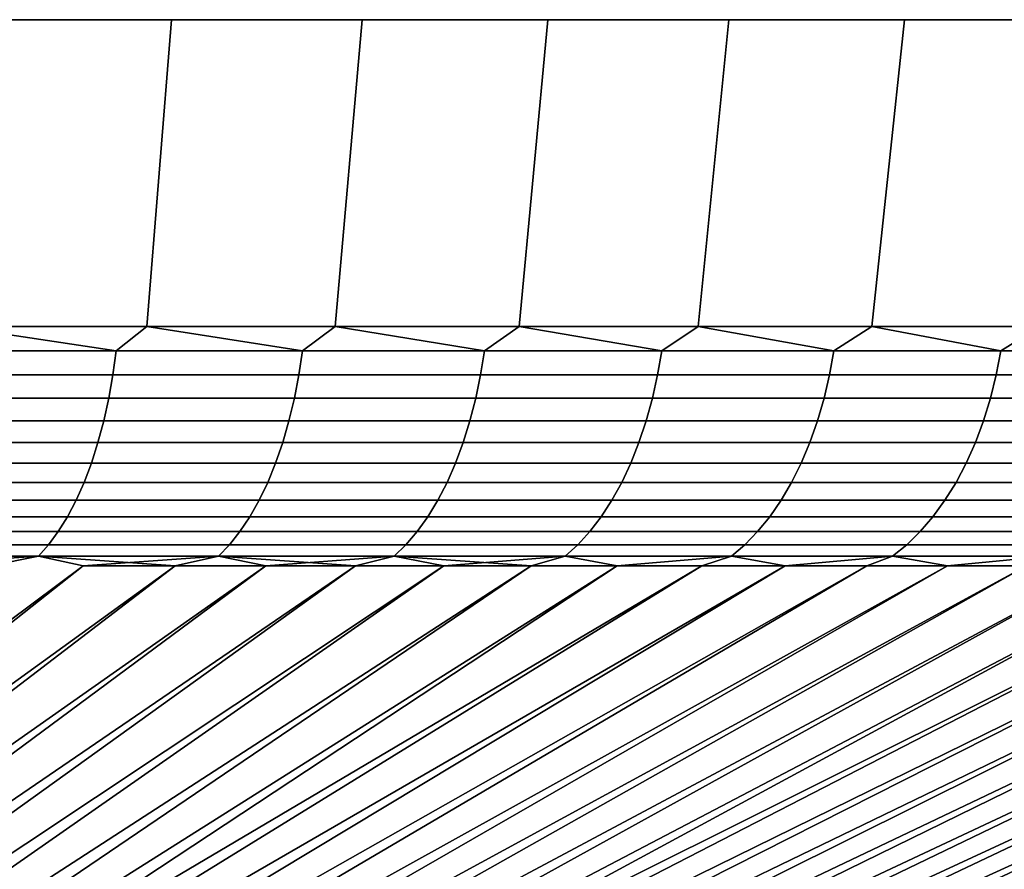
# Model space of a CAD drawing. Header units: metres. Extents: x -109 to 109, y -342 to 66.
# Tile 147 of 256: x -62.8 to -56.5, y 60.66 to 66.1. Entities that reach past the tile are written whole.
import ezdxf

# ---------------------------------------------------------------- set-up
doc = ezdxf.new("R2010")
doc.units = ezdxf.units.M
doc.layers.add('solid_K_24_62_16_000B91', color=7, linetype='CONTINUOUS')

msp = doc.modelspace()

# ---------------------------------------------------------------- linework, layer by layer
at = {"layer": 'solid_K_24_62_16_000B91'}
for points in [[(-61.83173, 66.099998, 28.635555), (-63.07729, 66.099998, -29.240108), (-64.347702, 66.099998, -29.790512), (-63.07729, 66.099998, 29.240108)], [(-61.98954, 64.137161, -28.327524), (-63.221687, 64.137161, -28.925568), (-63.07729, 66.099998, -29.240108), (-61.83173, 66.099998, -28.635555)], [(-63.221687, 64.137161, 28.925568), (-61.98954, 64.137161, 28.327524), (-61.83173, 66.099998, 28.635555), (-63.07729, 66.099998, 29.240108)], [(-60.613388, 66.099998, 27.978003), (-61.83173, 66.099998, -28.635555), (-63.07729, 66.099998, -29.240108), (-61.83173, 66.099998, 28.635555)], [(-60.78426, 64.137161, -27.677023), (-61.98954, 64.137161, -28.327524), (-61.83173, 66.099998, -28.635555), (-60.613388, 66.099998, -27.978003)], [(-61.98954, 64.137161, 28.327524), (-60.784264, 64.137161, 27.677023), (-60.613388, 66.099998, 27.978003), (-61.83173, 66.099998, 28.635555)], [(-59.424397, 66.099998, 27.268604), (-60.613388, 66.099998, -27.978003), (-61.83173, 66.099998, -28.635555), (-60.613388, 66.099998, 27.978003)], [(-60.784264, 64.137161, 27.677023), (-59.608086, 64.137161, 26.975271), (-59.424397, 66.099998, 27.268604), (-60.613388, 66.099998, 27.978003)], [(-59.608086, 64.137161, -26.975271), (-60.78426, 64.137161, -27.677023), (-60.613388, 66.099998, -27.978003), (-59.424397, 66.099998, -27.268604)], [(-58.267017, 66.099998, 26.508703), (-59.424397, 66.099998, -27.268604), (-60.613388, 66.099998, -27.978003), (-59.424397, 66.099998, 27.268604)], [(-58.463188, 64.137161, -26.223568), (-59.608086, 64.137161, -26.975271), (-59.424397, 66.099998, -27.268604), (-58.267017, 66.099998, -26.508703)], [(-59.608086, 64.137161, 26.975271), (-58.463188, 64.137161, 26.223568), (-58.267017, 66.099998, 26.508703), (-59.424397, 66.099998, 27.268604)], [(-57.143497, 66.099998, 25.699785), (-58.267017, 66.099998, -26.508703), (-59.424397, 66.099998, -27.268604), (-58.267017, 66.099998, 26.508703)], [(-57.351692, 64.137161, -25.423304), (-58.463188, 64.137161, -26.223568), (-58.267017, 66.099998, -26.508703), (-57.143497, 66.099998, -25.699785)], [(-58.463188, 64.137161, 26.223568), (-57.351692, 64.137161, 25.423304), (-57.143497, 66.099998, 25.699785), (-58.267017, 66.099998, 26.508703)], [(-56.055729, 66.099998, 24.843206), (-57.143497, 66.099998, -25.699785), (-58.267017, 66.099998, -26.508703), (-57.143497, 66.099998, 25.699785)], [(-56.275654, 64.137161, -24.575962), (-57.351692, 64.137161, -25.423304), (-57.143497, 66.099998, -25.699785), (-56.055729, 66.099998, -24.843206)], [(-57.351692, 64.137161, 25.423304), (-56.275654, 64.137161, 24.575962), (-56.055729, 66.099998, 24.843206), (-57.143497, 66.099998, 25.699785)], [(-55.005825, 66.099998, 23.940624), (-56.055729, 66.099998, -24.843206), (-57.143497, 66.099998, -25.699785), (-56.055729, 66.099998, 24.843206)], [(-63.404091, 63.98151, -28.971422), (-63.221687, 64.137161, -28.925568), (-62.18631, 63.98151, -28.389513)], [(-62.18631, 63.98151, 28.389513), (-63.221687, 64.137161, 28.925568), (-63.404091, 63.98151, 28.971422)], [(-62.18631, 63.98151, -28.389513), (-63.221687, 64.137161, -28.925568), (-61.98954, 64.137161, -28.327524)], [(-62.18631, 63.98151, 28.389513), (-61.98954, 64.137161, 28.327524), (-63.221687, 64.137161, 28.925568)], [(-62.18631, 63.98151, -28.389513), (-61.98954, 64.137161, -28.327524), (-60.99432, 63.98151, -27.756443)], [(-60.99432, 63.98151, 27.756443), (-61.98954, 64.137161, 28.327524), (-62.18631, 63.98151, 28.389513)], [(-60.99432, 63.98151, -27.756443), (-61.98954, 64.137161, -28.327524), (-60.78426, 64.137161, -27.677023)], [(-60.99432, 63.98151, 27.756443), (-60.784264, 64.137161, 27.677023), (-61.98954, 64.137161, 28.327524)], [(-60.99432, 63.98151, -27.756443), (-60.78426, 64.137161, -27.677023), (-59.830276, 63.98151, -27.073353)], [(-59.830276, 63.98151, 27.073353), (-60.784264, 64.137161, 27.677023), (-60.99432, 63.98151, 27.756443)], [(-59.830276, 63.98151, 27.073353), (-59.608086, 64.137161, 26.975271), (-60.784264, 64.137161, 27.677023)], [(-59.830276, 63.98151, -27.073353), (-60.78426, 64.137161, -27.677023), (-59.608086, 64.137161, -26.975271)], [(-59.830276, 63.98151, -27.073353), (-59.608086, 64.137161, -26.975271), (-58.69627, 63.98151, -26.341476)], [(-58.69627, 63.98151, 26.341476), (-59.608086, 64.137161, 26.975271), (-59.830276, 63.98151, 27.073353)], [(-58.69627, 63.98151, -26.341476), (-59.608086, 64.137161, -26.975271), (-58.463188, 64.137161, -26.223568)], [(-58.69627, 63.98151, 26.341476), (-58.463188, 64.137161, 26.223568), (-59.608086, 64.137161, 26.975271)], [(-58.69627, 63.98151, -26.341476), (-58.463188, 64.137161, -26.223568), (-57.594349, 63.98151, -25.56213)], [(-57.594349, 63.98151, 25.56213), (-58.463188, 64.137161, 26.223568), (-58.69627, 63.98151, 26.341476)], [(-57.594349, 63.98151, -25.56213), (-58.463188, 64.137161, -26.223568), (-57.351692, 64.137161, -25.423304)], [(-57.594349, 63.98151, 25.56213), (-57.351692, 64.137161, 25.423304), (-58.463188, 64.137161, 26.223568)], [(-57.594349, 63.98151, -25.56213), (-57.351692, 64.137161, -25.423304), (-56.526493, 63.98151, -24.736719)], [(-56.526493, 63.98151, 24.736719), (-57.351692, 64.137161, 25.423304), (-57.594349, 63.98151, 25.56213)], [(-56.526493, 63.98151, -24.736719), (-57.351692, 64.137161, -25.423304), (-56.275654, 64.137161, -24.575962)], [(-56.526493, 63.98151, 24.736719), (-56.275654, 64.137161, 24.575962), (-57.351692, 64.137161, 25.423304)], [(-56.526493, 63.98151, -24.736719), (-56.275654, 64.137161, -24.575962), (-55.494637, 63.98151, -23.86673)], [(-55.494637, 63.98151, 23.86673), (-56.275654, 64.137161, 24.575962), (-56.526493, 63.98151, 24.736719)], [(-62.18631, 63.98151, 28.389513), (-63.404091, 63.98151, 28.971422), (-63.423367, 63.827229, 28.928778), (-62.207378, 63.827229, 28.347723)], [(-63.404091, 63.98151, -28.971422), (-62.18631, 63.98151, -28.389513), (-62.207378, 63.827229, -28.347723), (-63.423367, 63.827229, -28.928778)], [(-60.99432, 63.98151, 27.756443), (-62.18631, 63.98151, 28.389513), (-62.207378, 63.827229, 28.347723), (-61.017147, 63.827229, 27.715586)], [(-62.18631, 63.98151, -28.389513), (-60.99432, 63.98151, -27.756443), (-61.017147, 63.827229, -27.715586), (-62.207378, 63.827229, -28.347723)], [(-59.830276, 63.98151, 27.073353), (-60.99432, 63.98151, 27.756443), (-61.017147, 63.827229, 27.715586), (-59.854813, 63.827229, 27.033501)], [(-60.99432, 63.98151, -27.756443), (-59.830276, 63.98151, -27.073353), (-59.854813, 63.827229, -27.033501), (-61.017147, 63.827229, -27.715586)], [(-58.69627, 63.98151, 26.341476), (-59.830276, 63.98151, 27.073353), (-59.854813, 63.827229, 27.033501), (-58.722477, 63.827229, 26.302702)], [(-59.830276, 63.98151, -27.073353), (-58.69627, 63.98151, -26.341476), (-58.722477, 63.827229, -26.302702), (-59.854813, 63.827229, -27.033501)], [(-57.594349, 63.98151, 25.56213), (-58.69627, 63.98151, 26.341476), (-58.722477, 63.827229, 26.302702), (-57.622177, 63.827229, 25.524502)], [(-58.69627, 63.98151, -26.341476), (-57.594349, 63.98151, -25.56213), (-57.622177, 63.827229, -25.524502), (-58.722477, 63.827229, -26.302702)], [(-56.526493, 63.98151, 24.736719), (-57.594349, 63.98151, 25.56213), (-57.622177, 63.827229, 25.524502), (-56.555897, 63.827229, 24.700306)], [(-57.594349, 63.98151, -25.56213), (-56.526493, 63.98151, -24.736719), (-56.555897, 63.827229, -24.700306), (-57.622177, 63.827229, -25.524502)], [(-55.494637, 63.98151, 23.86673), (-56.526493, 63.98151, 24.736719), (-56.555897, 63.827229, 24.700306), (-55.525555, 63.827229, 23.831598)], [(-56.526493, 63.98151, -24.736719), (-55.494637, 63.98151, -23.86673), (-55.525555, 63.827229, -23.831598), (-56.555897, 63.827229, -24.700306)], [(-62.207378, 63.827229, 28.347723), (-63.423367, 63.827229, 28.928778), (-63.447701, 63.677216, 28.874947), (-62.233974, 63.677216, 28.294973)], [(-63.423367, 63.827229, -28.928778), (-62.207378, 63.827229, -28.347723), (-62.233974, 63.677216, -28.294973), (-63.447701, 63.677216, -28.874947)], [(-61.017147, 63.827229, 27.715586), (-62.207378, 63.827229, 28.347723), (-62.233974, 63.677216, 28.294973), (-61.045956, 63.677216, 27.664011)], [(-62.207378, 63.827229, -28.347723), (-61.017147, 63.827229, -27.715586), (-61.045956, 63.677216, -27.664011), (-62.233974, 63.677216, -28.294973)], [(-59.854813, 63.827229, 27.033501), (-61.017147, 63.827229, 27.715586), (-61.045956, 63.677216, 27.664011), (-59.885788, 63.677216, 26.983198)], [(-61.017147, 63.827229, -27.715586), (-59.854813, 63.827229, -27.033501), (-59.885788, 63.677216, -26.983198), (-61.045956, 63.677216, -27.664011)], [(-58.722477, 63.827229, 26.302702), (-59.854813, 63.827229, 27.033501), (-59.885788, 63.677216, 26.983198), (-58.755558, 63.677216, 26.253757)], [(-59.854813, 63.827229, -27.033501), (-58.722477, 63.827229, -26.302702), (-58.755558, 63.677216, -26.253757), (-59.885788, 63.677216, -26.983198)], [(-57.622177, 63.827229, 25.524502), (-58.722477, 63.827229, 26.302702), (-58.755558, 63.677216, 26.253757), (-57.657303, 63.677216, 25.477007)], [(-58.722477, 63.827229, -26.302702), (-57.622177, 63.827229, -25.524502), (-57.657303, 63.677216, -25.477007), (-58.755558, 63.677216, -26.253757)], [(-56.555897, 63.827229, 24.700306), (-57.622177, 63.827229, 25.524502), (-57.657303, 63.677216, 25.477007), (-56.593006, 63.677216, 24.654345)], [(-57.622177, 63.827229, -25.524502), (-56.555897, 63.827229, -24.700306), (-56.593006, 63.677216, -24.654345), (-57.657303, 63.677216, -25.477007)], [(-55.525555, 63.827229, 23.831598), (-56.555897, 63.827229, 24.700306), (-56.593006, 63.677216, 24.654345), (-55.564583, 63.677216, 23.787252)], [(-56.555897, 63.827229, -24.700306), (-55.525555, 63.827229, -23.831598), (-55.564583, 63.677216, -23.787252), (-56.593006, 63.677216, -24.654345)], [(-62.233974, 63.677216, 28.294973), (-63.447701, 63.677216, 28.874947), (-63.476933, 63.532452, 28.81028), (-62.265923, 63.532452, 28.231606)], [(-63.447701, 63.677216, -28.874947), (-62.233974, 63.677216, -28.294973), (-62.265923, 63.532452, -28.231606), (-63.476933, 63.532452, -28.81028)], [(-61.045956, 63.677216, 27.664011), (-62.233974, 63.677216, 28.294973), (-62.265923, 63.532452, 28.231606), (-61.080566, 63.532452, 27.602057)], [(-62.233974, 63.677216, -28.294973), (-61.045956, 63.677216, -27.664011), (-61.080566, 63.532452, -27.602057), (-62.265923, 63.532452, -28.231606)], [(-59.885788, 63.677216, 26.983198), (-61.045956, 63.677216, 27.664011), (-61.080566, 63.532452, 27.602057), (-59.922993, 63.532452, 26.922768)], [(-61.045956, 63.677216, -27.664011), (-59.885788, 63.677216, -26.983198), (-59.922993, 63.532452, -26.922768), (-61.080566, 63.532452, -27.602057)], [(-58.755558, 63.677216, 26.253757), (-59.885788, 63.677216, 26.983198), (-59.922993, 63.532452, 26.922768), (-58.795296, 63.532452, 26.194962)], [(-59.885788, 63.677216, -26.983198), (-58.755558, 63.677216, -26.253757), (-58.795296, 63.532452, -26.194962), (-59.922993, 63.532452, -26.922768)], [(-57.657303, 63.677216, 25.477007), (-58.755558, 63.677216, 26.253757), (-58.795296, 63.532452, 26.194962), (-57.699505, 63.532452, 25.41995)], [(-58.755558, 63.677216, -26.253757), (-57.657303, 63.677216, -25.477007), (-57.699505, 63.532452, -25.41995), (-58.795296, 63.532452, -26.194962)], [(-56.593006, 63.677216, 24.654345), (-57.657303, 63.677216, 25.477007), (-57.699505, 63.532452, 25.41995), (-56.637589, 63.532452, 24.599131)], [(-57.657303, 63.677216, -25.477007), (-56.593006, 63.677216, -24.654345), (-56.637589, 63.532452, -24.599131), (-57.699505, 63.532452, -25.41995)], [(-55.564583, 63.677216, 23.787252), (-56.593006, 63.677216, 24.654345), (-56.637589, 63.532452, 24.599131), (-55.611469, 63.532452, 23.73398)], [(-56.593006, 63.677216, -24.654345), (-55.564583, 63.677216, -23.787252), (-55.611469, 63.532452, -23.73398), (-56.637589, 63.532452, -24.599131)], [(-62.265923, 63.532452, 28.231606), (-63.476933, 63.532452, 28.81028), (-63.510872, 63.393871, 28.735199), (-62.303017, 63.393871, 28.158033)], [(-63.476933, 63.532452, -28.81028), (-62.265923, 63.532452, -28.231606), (-62.303017, 63.393871, -28.158033), (-63.510872, 63.393871, -28.735199)], [(-61.080566, 63.532452, 27.602057), (-62.265923, 63.532452, 28.231606), (-62.303017, 63.393871, 28.158033), (-61.12075, 63.393871, 27.530125)], [(-62.265923, 63.532452, -28.231606), (-61.080566, 63.532452, -27.602057), (-61.12075, 63.393871, -27.530125), (-62.303017, 63.393871, -28.158033)], [(-59.922993, 63.532452, 26.922768), (-61.080566, 63.532452, 27.602057), (-61.12075, 63.393871, 27.530125), (-59.966194, 63.393871, 26.852606)], [(-61.080566, 63.532452, -27.602057), (-59.922993, 63.532452, -26.922768), (-59.966194, 63.393871, -26.852606), (-61.12075, 63.393871, -27.530125)], [(-58.795296, 63.532452, 26.194962), (-59.922993, 63.532452, 26.922768), (-59.966194, 63.393871, 26.852606), (-58.841434, 63.393871, 26.126696)], [(-59.922993, 63.532452, -26.922768), (-58.795296, 63.532452, -26.194962), (-58.841434, 63.393871, -26.126696), (-59.966194, 63.393871, -26.852606)], [(-57.699505, 63.532452, 25.41995), (-58.795296, 63.532452, 26.194962), (-58.841434, 63.393871, 26.126696), (-57.748497, 63.393871, 25.353704)], [(-58.795296, 63.532452, -26.194962), (-57.699505, 63.532452, -25.41995), (-57.748497, 63.393871, -25.353704), (-58.841434, 63.393871, -26.126696)], [(-56.637589, 63.532452, 24.599131), (-57.699505, 63.532452, 25.41995), (-57.748497, 63.393871, 25.353704), (-56.689354, 63.393871, 24.535023)], [(-57.699505, 63.532452, -25.41995), (-56.637589, 63.532452, -24.599131), (-56.689354, 63.393871, -24.535023), (-57.748497, 63.393871, -25.353704)], [(-55.611469, 63.532452, 23.73398), (-56.637589, 63.532452, 24.599131), (-56.689354, 63.393871, 24.535023), (-55.665905, 63.393871, 23.672129)], [(-56.637589, 63.532452, -24.599131), (-55.611469, 63.532452, -23.73398), (-55.665905, 63.393871, -23.672129), (-56.689354, 63.393871, -24.535023)], [(-62.303017, 63.393871, 28.158033), (-63.510872, 63.393871, 28.735199), (-63.549297, 63.262379, 28.65019), (-62.345016, 63.262379, 28.074732)], [(-63.510872, 63.393871, -28.735199), (-62.303017, 63.393871, -28.158033), (-62.345016, 63.262379, -28.074732), (-63.549297, 63.262379, -28.65019)], [(-61.12075, 63.393871, 27.530125), (-62.303017, 63.393871, 28.158033), (-62.345016, 63.262379, 28.074732), (-61.166248, 63.262379, 27.448681)], [(-62.303017, 63.393871, -28.158033), (-61.12075, 63.393871, -27.530125), (-61.166248, 63.262379, -27.448681), (-62.345016, 63.262379, -28.074732)], [(-59.966194, 63.393871, 26.852606), (-61.12075, 63.393871, 27.530125), (-61.166248, 63.262379, 27.448681), (-60.015106, 63.262379, 26.773167)], [(-61.12075, 63.393871, -27.530125), (-59.966194, 63.393871, -26.852606), (-60.015106, 63.262379, -26.773167), (-61.166248, 63.262379, -27.448681)], [(-58.841434, 63.393871, 26.126696), (-59.966194, 63.393871, 26.852606), (-60.015106, 63.262379, 26.773167), (-58.893677, 63.262379, 26.049404)], [(-59.966194, 63.393871, -26.852606), (-58.841434, 63.393871, -26.126696), (-58.893677, 63.262379, -26.049404), (-60.015106, 63.262379, -26.773167)], [(-57.748497, 63.393871, 25.353704), (-58.841434, 63.393871, 26.126696), (-58.893677, 63.262379, 26.049404), (-57.80397, 63.262379, 25.278698)], [(-58.841434, 63.393871, -26.126696), (-57.748497, 63.393871, -25.353704), (-57.80397, 63.262379, -25.278698), (-58.893677, 63.262379, -26.049404)], [(-56.689354, 63.393871, 24.535023), (-57.748497, 63.393871, 25.353704), (-57.80397, 63.262379, 25.278698), (-56.747959, 63.262379, 24.46244)], [(-57.748497, 63.393871, -25.353704), (-56.689354, 63.393871, -24.535023), (-56.747959, 63.262379, -24.46244), (-57.80397, 63.262379, -25.278698)], [(-55.665905, 63.393871, 23.672129), (-56.689354, 63.393871, 24.535023), (-56.747959, 63.262379, 24.46244), (-55.727543, 63.262379, 23.602098)], [(-56.689354, 63.393871, -24.535023), (-55.665905, 63.393871, -23.672129), (-55.727543, 63.262379, -23.602098), (-56.747959, 63.262379, -24.46244)], [(-62.345016, 63.262379, 28.074732), (-63.549297, 63.262379, 28.65019), (-63.591961, 63.138828, 28.555805), (-62.391651, 63.138828, 27.982244)], [(-63.549297, 63.262379, -28.65019), (-62.345016, 63.262379, -28.074732), (-62.391651, 63.138828, -27.982244), (-63.591961, 63.138828, -28.555805)], [(-61.166248, 63.262379, 27.448681), (-62.345016, 63.262379, 28.074732), (-62.391651, 63.138828, 27.982244), (-61.216763, 63.138828, 27.358255)], [(-62.345016, 63.262379, -28.074732), (-61.166248, 63.262379, -27.448681), (-61.216763, 63.138828, -27.358255), (-62.391651, 63.138828, -27.982244)], [(-60.015106, 63.262379, 26.773167), (-61.166248, 63.262379, 27.448681), (-61.216763, 63.138828, 27.358255), (-60.069416, 63.138828, 26.684965)], [(-61.166248, 63.262379, -27.448681), (-60.015106, 63.262379, -26.773167), (-60.069416, 63.138828, -26.684965), (-61.216763, 63.138828, -27.358255)], [(-58.893677, 63.262379, 26.049404), (-60.015106, 63.262379, 26.773167), (-60.069416, 63.138828, 26.684965), (-58.951679, 63.138828, 25.963589)], [(-60.015106, 63.262379, -26.773167), (-58.893677, 63.262379, -26.049404), (-58.951679, 63.138828, -25.963589), (-60.069416, 63.138828, -26.684965)], [(-57.80397, 63.262379, 25.278698), (-58.893677, 63.262379, 26.049404), (-58.951679, 63.138828, 25.963589), (-57.865562, 63.138828, 25.195421)], [(-58.893677, 63.262379, -26.049404), (-57.80397, 63.262379, -25.278698), (-57.865562, 63.138828, -25.195421), (-58.951679, 63.138828, -25.963589)], [(-56.747959, 63.262379, 24.46244), (-57.80397, 63.262379, 25.278698), (-57.865562, 63.138828, 25.195421), (-56.81303, 63.138828, 24.381851)], [(-57.80397, 63.262379, -25.278698), (-56.747959, 63.262379, -24.46244), (-56.81303, 63.138828, -24.381851), (-57.865562, 63.138828, -25.195421)], [(-55.727543, 63.262379, 23.602098), (-56.747959, 63.262379, 24.46244), (-56.81303, 63.138828, 24.381851), (-55.795975, 63.138828, 23.524343)], [(-56.747959, 63.262379, -24.46244), (-55.727543, 63.262379, -23.602098), (-55.795975, 63.138828, -23.524343), (-56.81303, 63.138828, -24.381851)], [(-62.391651, 63.138828, 27.982244), (-63.591961, 63.138828, 28.555805), (-63.638588, 63.024021, 28.452662), (-62.442612, 63.024021, 27.88117)], [(-63.591961, 63.138828, -28.555805), (-62.391651, 63.138828, -27.982244), (-62.442612, 63.024021, -27.88117), (-63.638588, 63.024021, -28.452662)], [(-61.216763, 63.138828, 27.358255), (-62.391651, 63.138828, 27.982244), (-62.442612, 63.024021, 27.88117), (-61.271965, 63.024021, 27.259436)], [(-62.391651, 63.138828, -27.982244), (-61.216763, 63.138828, -27.358255), (-61.271965, 63.024021, -27.259436), (-62.442612, 63.024021, -27.88117)], [(-60.069416, 63.138828, 26.684965), (-61.216763, 63.138828, 27.358255), (-61.271965, 63.024021, 27.259436), (-60.128765, 63.024021, 26.588577)], [(-61.216763, 63.138828, -27.358255), (-60.069416, 63.138828, -26.684965), (-60.128765, 63.024021, -26.588577), (-61.271965, 63.024021, -27.259436)], [(-58.951679, 63.138828, 25.963589), (-60.069416, 63.138828, 26.684965), (-60.128765, 63.024021, 26.588577), (-59.015064, 63.024021, 25.869806)], [(-60.069416, 63.138828, -26.684965), (-58.951679, 63.138828, -25.963589), (-59.015064, 63.024021, -25.869806), (-60.128765, 63.024021, -26.588577)], [(-57.865562, 63.138828, 25.195421), (-58.951679, 63.138828, 25.963589), (-59.015064, 63.024021, 25.869806), (-57.932873, 63.024021, 25.104414)], [(-58.951679, 63.138828, -25.963589), (-57.865562, 63.138828, -25.195421), (-57.932873, 63.024021, -25.104414), (-59.015064, 63.024021, -25.869806)], [(-56.81303, 63.138828, 24.381851), (-57.865562, 63.138828, 25.195421), (-57.932873, 63.024021, 25.104414), (-56.88414, 63.024021, 24.293783)], [(-57.865562, 63.138828, -25.195421), (-56.81303, 63.138828, -24.381851), (-56.88414, 63.024021, -24.293783), (-57.932873, 63.024021, -25.104414)], [(-55.795975, 63.138828, 23.524343), (-56.81303, 63.138828, 24.381851), (-56.88414, 63.024021, 24.293783), (-55.870758, 63.024021, 23.439373)], [(-56.81303, 63.138828, -24.381851), (-55.795975, 63.138828, -23.524343), (-55.870758, 63.024021, -23.439373), (-56.88414, 63.024021, -24.293783)], [(-62.442612, 63.024021, 27.88117), (-63.638588, 63.024021, 28.452662), (-63.688869, 62.918705, 28.341425), (-62.497566, 62.918705, 27.772167)], [(-63.638588, 63.024021, -28.452662), (-62.442612, 63.024021, -27.88117), (-62.497566, 62.918705, -27.772167), (-63.688869, 62.918705, -28.341425)], [(-61.271965, 63.024021, 27.259436), (-62.442612, 63.024021, 27.88117), (-62.497566, 62.918705, 27.772167), (-61.331501, 62.918705, 27.152864)], [(-62.442612, 63.024021, -27.88117), (-61.271965, 63.024021, -27.259436), (-61.331501, 62.918705, -27.152864), (-62.497566, 62.918705, -27.772167)], [(-60.128765, 63.024021, 26.588577), (-61.271965, 63.024021, 27.259436), (-61.331501, 62.918705, 27.152864), (-60.192768, 62.918705, 26.484629)], [(-61.271965, 63.024021, -27.259436), (-60.128765, 63.024021, -26.588577), (-60.192768, 62.918705, -26.484629), (-61.331501, 62.918705, -27.152864)], [(-59.015064, 63.024021, 25.869806), (-60.128765, 63.024021, 26.588577), (-60.192768, 62.918705, 26.484629), (-59.08342, 62.918705, 25.768667)], [(-60.128765, 63.024021, -26.588577), (-59.015064, 63.024021, -25.869806), (-59.08342, 62.918705, -25.768667), (-60.192768, 62.918705, -26.484629)], [(-57.932873, 63.024021, 25.104414), (-59.015064, 63.024021, 25.869806), (-59.08342, 62.918705, 25.768667), (-58.005459, 62.918705, 25.006268)], [(-59.015064, 63.024021, -25.869806), (-57.932873, 63.024021, -25.104414), (-58.005459, 62.918705, -25.006268), (-59.08342, 62.918705, -25.768667)], [(-56.88414, 63.024021, 24.293783), (-57.932873, 63.024021, 25.104414), (-58.005459, 62.918705, 25.006268), (-56.960831, 62.918705, 24.198807)], [(-57.932873, 63.024021, -25.104414), (-56.88414, 63.024021, -24.293783), (-56.960831, 62.918705, -24.198807), (-58.005459, 62.918705, -25.006268)], [(-55.870758, 63.024021, 23.439373), (-56.88414, 63.024021, 24.293783), (-56.960831, 62.918705, 24.198807), (-55.951408, 62.918705, 23.347736)], [(-56.88414, 63.024021, -24.293783), (-55.870758, 63.024021, -23.439373), (-55.951408, 62.918705, -23.347736), (-56.960831, 62.918705, -24.198807)], [(-62.497566, 62.918705, 27.772167), (-63.688869, 62.918705, 28.341425), (-63.742481, 62.823563, 28.222818), (-62.556168, 62.823563, 27.655945)], [(-63.688869, 62.918705, -28.341425), (-62.497566, 62.918705, -27.772167), (-62.556168, 62.823563, -27.655945), (-63.742481, 62.823563, -28.222818)], [(-61.331501, 62.918705, 27.152864), (-62.497566, 62.918705, 27.772167), (-62.556168, 62.823563, 27.655945), (-61.394978, 62.823563, 27.039232)], [(-62.497566, 62.918705, -27.772167), (-61.331501, 62.918705, -27.152864), (-61.394978, 62.823563, -27.039232), (-62.556168, 62.823563, -27.655945)], [(-60.192768, 62.918705, 26.484629), (-61.331501, 62.918705, 27.152864), (-61.394978, 62.823563, 27.039232), (-60.261009, 62.823563, 26.373795)], [(-61.331501, 62.918705, -27.152864), (-60.192768, 62.918705, -26.484629), (-60.261009, 62.823563, -26.373795), (-61.394978, 62.823563, -27.039232)], [(-59.08342, 62.918705, 25.768667), (-60.192768, 62.918705, 26.484629), (-60.261009, 62.823563, 26.373795), (-59.156307, 62.823563, 25.660828)], [(-60.192768, 62.918705, -26.484629), (-59.08342, 62.918705, -25.768667), (-59.156307, 62.823563, -25.660828), (-60.261009, 62.823563, -26.373795)], [(-58.005459, 62.918705, 25.006268), (-59.08342, 62.918705, 25.768667), (-59.156307, 62.823563, 25.660828), (-58.082859, 62.823563, 24.901621)], [(-59.08342, 62.918705, -25.768667), (-58.005459, 62.918705, -25.006268), (-58.082859, 62.823563, -24.901621), (-59.156307, 62.823563, -25.660828)], [(-56.960831, 62.918705, 24.198807), (-58.005459, 62.918705, 25.006268), (-58.082859, 62.823563, 24.901621), (-57.042599, 62.823563, 24.097538)], [(-58.005459, 62.918705, -25.006268), (-56.960831, 62.918705, -24.198807), (-57.042599, 62.823563, -24.097538), (-58.082859, 62.823563, -24.901621)], [(-55.951408, 62.918705, 23.347736), (-56.960831, 62.918705, 24.198807), (-57.042599, 62.823563, 24.097538), (-56.037399, 62.823563, 23.250029)], [(-56.960831, 62.918705, -24.198807), (-55.951408, 62.918705, -23.347736), (-56.037399, 62.823563, -23.250029), (-57.042599, 62.823563, -24.097538)], [(-62.556168, 62.823563, 27.655945), (-63.742481, 62.823563, 28.222818), (-63.799076, 62.739212, 28.097616), (-62.618023, 62.739212, 27.533257)], [(-63.742481, 62.823563, -28.222818), (-62.556168, 62.823563, -27.655945), (-62.618023, 62.739212, -27.533257), (-63.799076, 62.739212, -28.097616)], [(-61.394978, 62.823563, 27.039232), (-62.556168, 62.823563, 27.655945), (-62.618023, 62.739212, 27.533257), (-61.461987, 62.739212, 26.919281)], [(-62.556168, 62.823563, -27.655945), (-61.394978, 62.823563, -27.039232), (-61.461987, 62.739212, -26.919281), (-62.618023, 62.739212, -27.533257)], [(-60.261009, 62.823563, 26.373795), (-61.394978, 62.823563, 27.039232), (-61.461987, 62.739212, 26.919281), (-60.33305, 62.739212, 26.256794)], [(-61.394978, 62.823563, -27.039232), (-60.261009, 62.823563, -26.373795), (-60.33305, 62.739212, -26.256794), (-61.461987, 62.739212, -26.919281)], [(-59.156307, 62.823563, 25.660828), (-60.261009, 62.823563, 26.373795), (-60.33305, 62.739212, 26.256794), (-59.233246, 62.739212, 25.546991)], [(-60.261009, 62.823563, -26.373795), (-59.156307, 62.823563, -25.660828), (-59.233246, 62.739212, -25.546991), (-60.33305, 62.739212, -26.256794)], [(-58.082859, 62.823563, 24.901621), (-59.156307, 62.823563, 25.660828), (-59.233246, 62.739212, 25.546991), (-58.164562, 62.739212, 24.791151)], [(-59.156307, 62.823563, -25.660828), (-58.082859, 62.823563, -24.901621), (-58.164562, 62.739212, -24.791151), (-59.233246, 62.739212, -25.546991)], [(-57.042599, 62.823563, 24.097538), (-58.082859, 62.823563, 24.901621), (-58.164562, 62.739212, 24.791151), (-57.128914, 62.739212, 23.990635)], [(-58.082859, 62.823563, -24.901621), (-57.042599, 62.823563, -24.097538), (-57.128914, 62.739212, -23.990635), (-58.164562, 62.739212, -24.791151)], [(-56.037399, 62.823563, 23.250029), (-57.042599, 62.823563, 24.097538), (-57.128914, 62.739212, 23.990635), (-56.128178, 62.739212, 23.146887)], [(-57.042599, 62.823563, -24.097538), (-56.037399, 62.823563, -23.250029), (-56.128178, 62.739212, -23.146887), (-57.128914, 62.739212, -23.990635)], [(-62.618023, 62.739212, 27.533257), (-63.799076, 62.739212, 28.097616), (-63.858288, 62.666206, 27.966629), (-62.682739, 62.666206, 27.404902)], [(-63.799076, 62.739212, -28.097616), (-62.618023, 62.739212, -27.533257), (-62.682739, 62.666206, -27.404902), (-63.858288, 62.666206, -27.966629)], [(-61.461987, 62.739212, 26.919281), (-62.618023, 62.739212, 27.533257), (-62.682739, 62.666206, 27.404902), (-61.532093, 62.666206, 26.793787)], [(-62.618023, 62.739212, -27.533257), (-61.461987, 62.739212, -26.919281), (-61.532093, 62.666206, -26.793787), (-62.682739, 62.666206, -27.404902)], [(-60.33305, 62.739212, 26.256794), (-61.461987, 62.739212, 26.919281), (-61.532093, 62.666206, 26.793787), (-60.408417, 62.666206, 26.13439)], [(-61.461987, 62.739212, -26.919281), (-60.33305, 62.739212, -26.256794), (-60.408417, 62.666206, -26.13439), (-61.532093, 62.666206, -26.793787)], [(-59.233246, 62.739212, 25.546991), (-60.33305, 62.739212, 26.256794), (-60.408417, 62.666206, 26.13439), (-59.313744, 62.666206, 25.427895)], [(-60.33305, 62.739212, -26.256794), (-59.233246, 62.739212, -25.546991), (-59.313744, 62.666206, -25.427895), (-60.408417, 62.666206, -26.13439)], [(-58.164562, 62.739212, 24.791151), (-59.233246, 62.739212, 25.546991), (-59.313744, 62.666206, 25.427895), (-58.250038, 62.666206, 24.675579)], [(-59.233246, 62.739212, -25.546991), (-58.164562, 62.739212, -24.791151), (-58.250038, 62.666206, -24.675579), (-59.313744, 62.666206, -25.427895)], [(-57.128914, 62.739212, 23.990635), (-58.164562, 62.739212, 24.791151), (-58.250038, 62.666206, 24.675579), (-57.219219, 62.666206, 23.878794)], [(-58.164562, 62.739212, -24.791151), (-57.128914, 62.739212, -23.990635), (-57.219219, 62.666206, -23.878794), (-58.250038, 62.666206, -24.675579)], [(-56.128178, 62.739212, 23.146887), (-57.128914, 62.739212, 23.990635), (-57.219219, 62.666206, 23.878794), (-56.223148, 62.666206, 23.038979)], [(-57.128914, 62.739212, -23.990635), (-56.128178, 62.739212, -23.146887), (-56.223148, 62.666206, -23.038979), (-57.219219, 62.666206, -23.878794)], [(-62.682739, 62.666206, -27.404902), (-62.397266, 62.605068, -27.091215), (-69.142807, 57.568859, -14.9979), (-62.991615, 62.605068, -27.392416)], [(-62.682739, 62.666206, 27.404902), (-62.9916, 62.605068, 27.392408), (-68.765221, 57.568859, 14.806705), (-62.397251, 62.605068, 27.091206)], [(-62.682739, 62.666206, 27.404902), (-63.858288, 62.666206, 27.966629), (-62.9916, 62.605068, 27.392408)], [(-63.858288, 62.666206, -27.966629), (-62.682739, 62.666206, -27.404902), (-63.592392, 62.605068, -27.680582)], [(-62.682739, 62.666206, -27.404902), (-62.991615, 62.605068, -27.392416), (-63.592392, 62.605068, -27.680582)], [(-62.682739, 62.666206, 27.404902), (-62.397251, 62.605068, 27.091206), (-61.809616, 62.605068, 26.777109)], [(-61.532093, 62.666206, 26.793787), (-62.682739, 62.666206, 27.404902), (-61.809616, 62.605068, 26.777109)], [(-62.682739, 62.666206, -27.404902), (-61.532093, 62.666206, -26.793787), (-62.397266, 62.605068, -27.091215)], [(-61.532093, 62.666206, -26.793787), (-61.809631, 62.605068, -26.777119), (-62.397266, 62.605068, -27.091215)], [(-61.532093, 62.666206, -26.793787), (-61.228989, 62.605068, -26.450277), (-61.809631, 62.605068, -26.777119)], [(-61.532093, 62.666206, 26.793787), (-61.809616, 62.605068, 26.777109), (-61.228973, 62.605068, 26.45027)], [(-49.0951, 62.666206, -13.817261), (-49.10762, 62.605068, -13.508456), (-61.693073, 57.568859, -7.734352), (-49.408821, 62.605068, -14.102803)], [(-61.532093, 62.666206, 26.793787), (-61.228973, 62.605068, 26.45027), (-60.655598, 62.605068, 26.110838)], [(-60.408417, 62.666206, 26.13439), (-61.532093, 62.666206, 26.793787), (-60.655598, 62.605068, 26.110838)], [(-61.532093, 62.666206, -26.793787), (-60.408417, 62.666206, -26.13439), (-61.228989, 62.605068, -26.450277)], [(-49.0951, 62.666206, 13.817261), (-49.408813, 62.605068, 14.102788), (-61.501888, 57.568859, 7.356762), (-49.107609, 62.605068, 13.508441)], [(-60.408417, 62.666206, -26.13439), (-60.655613, 62.605068, -26.110849), (-61.228989, 62.605068, -26.450277)], [(-60.408417, 62.666206, -26.13439), (-60.089779, 62.605068, -25.758991), (-60.655613, 62.605068, -26.110849)], [(-60.408417, 62.666206, 26.13439), (-60.655598, 62.605068, 26.110838), (-60.089764, 62.605068, 25.758982)], [(-60.408417, 62.666206, 26.13439), (-60.089764, 62.605068, 25.758982), (-59.531738, 62.605068, 25.394863)], [(-59.313744, 62.666206, 25.427895), (-60.408417, 62.666206, 26.13439), (-59.531738, 62.605068, 25.394863)], [(-60.408417, 62.666206, -26.13439), (-59.313744, 62.666206, -25.427895), (-60.089779, 62.605068, -25.758991)], [(-59.313744, 62.666206, -25.427895), (-59.531754, 62.605068, -25.394875), (-60.089779, 62.605068, -25.758991)], [(-59.313744, 62.666206, -25.427895), (-58.981808, 62.605068, -25.018669), (-59.531754, 62.605068, -25.394875)], [(-59.313744, 62.666206, 25.427895), (-59.531738, 62.605068, 25.394863), (-58.981792, 62.605068, 25.01866)], [(-58.250038, 62.666206, 24.675579), (-59.313744, 62.666206, 25.427895), (-58.981792, 62.605068, 25.01866), (-58.440178, 62.605068, 24.630547)], [(-59.313744, 62.666206, -25.427895), (-58.250038, 62.666206, -24.675579), (-58.981808, 62.605068, -25.018669)], [(-58.250038, 62.666206, -24.675579), (-58.440193, 62.605068, -24.630558), (-58.981808, 62.605068, -25.018669)], [(-58.250038, 62.666206, -24.675579), (-57.907177, 62.605068, -24.230722), (-58.440193, 62.605068, -24.630558)], [(-58.250038, 62.666206, 24.675579), (-58.440178, 62.605068, 24.630547), (-57.907166, 62.605068, 24.230713)], [(-57.219219, 62.666206, 23.878794), (-58.250038, 62.666206, 24.675579), (-57.907166, 62.605068, 24.230713), (-57.382996, 62.605068, 23.819344)], [(-58.250038, 62.666206, -24.675579), (-57.219219, 62.666206, -23.878794), (-57.907177, 62.605068, -24.230722)], [(-57.219219, 62.666206, -23.878794), (-57.383011, 62.605068, -23.819355), (-57.907177, 62.605068, -24.230722)], [(-57.219219, 62.666206, -23.878794), (-56.867943, 62.605068, -23.39665), (-57.383011, 62.605068, -23.819355)], [(-57.219219, 62.666206, 23.878794), (-57.382996, 62.605068, 23.819344), (-56.867928, 62.605068, 23.396639)], [(-56.223148, 62.666206, 23.038979), (-57.219219, 62.666206, 23.878794), (-56.867928, 62.605068, 23.396639), (-56.362206, 62.605068, 22.962799)], [(-57.219219, 62.666206, -23.878794), (-56.223148, 62.666206, -23.038979), (-56.867943, 62.605068, -23.39665)], [(-56.223148, 62.666206, -23.038979), (-56.362217, 62.605068, -22.962811), (-56.867943, 62.605068, -23.39665)], [(-61.809631, 62.605068, -26.777119), (-68.765236, 57.568859, -14.806712), (-69.142807, 57.568859, -14.9979), (-62.397266, 62.605068, -27.091215)], [(-61.228989, 62.605068, -26.450277), (-68.392632, 57.568859, -14.606024), (-68.765236, 57.568859, -14.806712), (-61.809631, 62.605068, -26.777119)], [(-62.397251, 62.605068, 27.091206), (-68.765221, 57.568859, 14.806705), (-68.392616, 57.568859, 14.606015), (-61.809616, 62.605068, 26.777109)], [(-60.655613, 62.605068, -26.110849), (-68.02523, 57.568859, -14.39596), (-68.392632, 57.568859, -14.606024), (-61.228989, 62.605068, -26.450277)], [(-61.809616, 62.605068, 26.777109), (-68.392616, 57.568859, 14.606015), (-68.025215, 57.568859, 14.395951), (-61.228973, 62.605068, 26.45027)], [(-60.089779, 62.605068, -25.758991), (-67.663269, 57.568859, -14.176655), (-68.02523, 57.568859, -14.39596), (-60.655613, 62.605068, -26.110849)], [(-61.228973, 62.605068, 26.45027), (-68.025215, 57.568859, 14.395951), (-67.663254, 57.568859, 14.176646), (-60.655598, 62.605068, 26.110838)], [(-59.531754, 62.605068, -25.394875), (-67.306976, 57.568859, -13.948251), (-67.663269, 57.568859, -14.176655), (-60.089779, 62.605068, -25.758991)], [(-60.655598, 62.605068, 26.110838), (-67.663254, 57.568859, 14.176646), (-67.306969, 57.568859, 13.948241), (-60.089764, 62.605068, 25.758982)], [(-58.981808, 62.605068, -25.018669), (-66.956589, 57.568859, -13.710895), (-67.306976, 57.568859, -13.948251), (-59.531754, 62.605068, -25.394875)], [(-60.089764, 62.605068, 25.758982), (-67.306969, 57.568859, 13.948241), (-66.956573, 57.568859, 13.710884), (-59.531738, 62.605068, 25.394863)], [(-57.907177, 62.605068, -24.230722), (-66.61232, 57.568859, -13.464738), (-66.956589, 57.568859, -13.710895), (-58.440193, 62.605068, -24.630558)], [(-58.981808, 62.605068, -25.018669), (-58.440193, 62.605068, -24.630558), (-66.956589, 57.568859, -13.710895)], [(-59.531738, 62.605068, 25.394863), (-66.956573, 57.568859, 13.710884), (-66.612312, 57.568859, 13.464727), (-58.981792, 62.605068, 25.01866)], [(-57.383011, 62.605068, -23.819355), (-66.274406, 57.568859, -13.20994), (-66.61232, 57.568859, -13.464738), (-57.907177, 62.605068, -24.230722)], [(-58.440178, 62.605068, 24.630547), (-66.612312, 57.568859, 13.464727), (-66.274391, 57.568859, 13.209929), (-57.907166, 62.605068, 24.230713)], [(-58.440178, 62.605068, 24.630547), (-58.981792, 62.605068, 25.01866), (-66.612312, 57.568859, 13.464727)], [(-56.867943, 62.605068, -23.39665), (-65.943047, 57.568859, -12.946663), (-66.274406, 57.568859, -13.20994), (-57.383011, 62.605068, -23.819355)], [(-57.907166, 62.605068, 24.230713), (-66.274391, 57.568859, 13.209929), (-65.943031, 57.568859, 12.946653), (-57.382996, 62.605068, 23.819344)], [(-56.362217, 62.605068, -22.962811), (-65.618469, 57.568859, -12.675077), (-65.943047, 57.568859, -12.946663), (-56.867943, 62.605068, -23.39665)], [(-57.382996, 62.605068, 23.819344), (-65.943031, 57.568859, 12.946653), (-65.618454, 57.568859, 12.675067), (-56.867928, 62.605068, 23.396639)], [(-55.866077, 62.605068, -22.518042), (-65.300873, 57.568859, -12.395356), (-65.618469, 57.568859, -12.675077), (-56.362217, 62.605068, -22.962811)], [(-56.867928, 62.605068, 23.396639), (-65.618454, 57.568859, 12.675067), (-65.300858, 57.568859, 12.395345), (-56.362206, 62.605068, 22.962799)], [(-55.379757, 62.605068, -22.062553), (-64.990463, 57.568859, -12.107679), (-65.300873, 57.568859, -12.395356), (-55.866077, 62.605068, -22.518042)], [(-56.362206, 62.605068, 22.962799), (-65.300858, 57.568859, 12.395345), (-64.990448, 57.568859, 12.107668), (-55.866062, 62.605068, 22.51803)], [(-54.437504, 62.605068, -21.120302), (-64.687439, 57.568859, -11.812231), (-64.990463, 57.568859, -12.107679), (-54.903488, 62.605068, -21.596567)], [(-55.379757, 62.605068, -22.062553), (-54.903488, 62.605068, -21.596567), (-64.990463, 57.568859, -12.107679)], [(-55.866062, 62.605068, 22.51803), (-64.990448, 57.568859, 12.107668), (-64.687431, 57.568859, 11.81222), (-55.379745, 62.605068, 22.062542)], [(-53.982014, 62.605068, -20.633986), (-64.391998, 57.568859, -11.509201), (-64.687439, 57.568859, -11.812231), (-54.437504, 62.605068, -21.120302)], [(-54.903477, 62.605068, 21.596556), (-64.687431, 57.568859, 11.81222), (-64.391991, 57.568859, 11.50919), (-54.437489, 62.605068, 21.120289)], [(-54.903477, 62.605068, 21.596556), (-55.379745, 62.605068, 22.062542), (-64.687431, 57.568859, 11.81222)], [(-53.537247, 62.605068, -20.137848), (-64.104332, 57.568859, -11.198785), (-64.391998, 57.568859, -11.509201), (-53.982014, 62.605068, -20.633986)], [(-54.437489, 62.605068, 21.120289), (-64.391991, 57.568859, 11.50919), (-64.104324, 57.568859, 11.198772), (-53.982002, 62.605068, 20.633972)], [(-53.103405, 62.605068, -19.632126), (-63.824619, 57.568859, -10.881181), (-64.104332, 57.568859, -11.198785), (-53.537247, 62.605068, -20.137848)], [(-53.982002, 62.605068, 20.633972), (-64.104324, 57.568859, 11.198772), (-63.824612, 57.568859, 10.881168), (-53.537235, 62.605068, 20.137835)], [(-52.680702, 62.605068, -19.11706), (-63.553043, 57.568859, -10.556594), (-63.824619, 57.568859, -10.881181), (-53.103405, 62.605068, -19.632126)], [(-53.537235, 62.605068, 20.137835), (-63.824612, 57.568859, 10.881168), (-63.553032, 57.568859, 10.556581), (-53.103394, 62.605068, 19.632113)], [(-52.269333, 62.605068, -18.592896), (-63.289776, 57.568859, -10.225231), (-63.553043, 57.568859, -10.556594), (-52.680702, 62.605068, -19.11706)], [(-53.103394, 62.605068, 19.632113), (-63.553032, 57.568859, 10.556581), (-63.289768, 57.568859, 10.225218), (-52.680691, 62.605068, 19.117046)], [(-51.869499, 62.605068, -18.059881), (-63.034988, 57.568859, -9.887305), (-63.289776, 57.568859, -10.225231), (-52.269333, 62.605068, -18.592896)], [(-52.680691, 62.605068, 19.117046), (-63.289768, 57.568859, 10.225218), (-63.034977, 57.568859, 9.887291), (-52.269321, 62.605068, 18.592882)], [(-51.105179, 62.605068, -16.968323), (-62.788841, 57.568859, -9.543032), (-63.034988, 57.568859, -9.887305), (-51.481384, 62.605068, -17.51827)], [(-51.869499, 62.605068, -18.059881), (-51.481384, 62.605068, -17.51827), (-63.034988, 57.568859, -9.887305)], [(-52.269321, 62.605068, 18.592882), (-63.034977, 57.568859, 9.887291), (-62.788834, 57.568859, 9.543018), (-51.869488, 62.605068, 18.059868)], [(-50.741058, 62.605068, -16.410297), (-62.551495, 57.568859, -9.192634), (-62.788841, 57.568859, -9.543032), (-51.105179, 62.605068, -16.968323)], [(-51.481373, 62.605068, 17.518257), (-62.788834, 57.568859, 9.543018), (-62.551487, 57.568859, 9.192621), (-51.105167, 62.605068, 16.968307)], [(-51.481373, 62.605068, 17.518257), (-51.869488, 62.605068, 18.059868), (-62.788834, 57.568859, 9.543018)], [(-50.389198, 62.605068, -15.844461), (-62.323101, 57.568859, -8.836337), (-62.551495, 57.568859, -9.192634), (-50.741058, 62.605068, -16.410297)], [(-51.105167, 62.605068, 16.968307), (-62.551487, 57.568859, 9.192621), (-62.323093, 57.568859, 8.836324), (-50.741047, 62.605068, 16.410282)], [(-50.049767, 62.605068, -15.271085), (-62.103806, 57.568859, -8.474369), (-62.323101, 57.568859, -8.836337), (-50.389198, 62.605068, -15.844461)], [(-50.741047, 62.605068, 16.410282), (-62.323093, 57.568859, 8.836324), (-62.103798, 57.568859, 8.474355), (-50.389187, 62.605068, 15.844446)], [(-49.722919, 62.605068, -14.69044), (-61.893753, 57.568859, -8.106962), (-62.103806, 57.568859, -8.474369), (-50.049767, 62.605068, -15.271085)], [(-50.389187, 62.605068, 15.844446), (-62.103798, 57.568859, 8.474355), (-61.893742, 57.568859, 8.106948), (-50.049755, 62.605068, 15.27107)], [(-49.408821, 62.605068, -14.102803), (-61.693073, 57.568859, -7.734352), (-61.893753, 57.568859, -8.106962), (-49.722919, 62.605068, -14.69044)], [(-50.049755, 62.605068, 15.27107), (-61.893742, 57.568859, 8.106948), (-61.693062, 57.568859, 7.734337), (-49.722912, 62.605068, 14.690424)], [(-48.81945, 62.605068, -12.907681), (-61.501896, 57.568859, -7.356777), (-61.693073, 57.568859, -7.734352), (-49.10762, 62.605068, -13.508456)], [(-49.722912, 62.605068, 14.690424), (-61.693062, 57.568859, 7.734337), (-61.501888, 57.568859, 7.356762), (-49.408813, 62.605068, 14.102788)], [(-48.54446, 62.605068, -12.300762), (-61.320343, 57.568859, -6.974479), (-61.501896, 57.568859, -7.356777), (-48.81945, 62.605068, -12.907681)], [(-49.107609, 62.605068, 13.508441), (-61.501888, 57.568859, 7.356762), (-61.320335, 57.568859, 6.974465), (-48.819443, 62.605068, 12.907664)], [(-48.282772, 62.605068, -11.687988), (-61.148537, 57.568859, -6.587706), (-61.320343, 57.568859, -6.974479), (-48.54446, 62.605068, -12.300762)], [(-48.819443, 62.605068, 12.907664), (-61.320335, 57.568859, 6.974465), (-61.148529, 57.568859, 6.587691), (-48.544453, 62.605068, 12.300746)], [(-48.034515, 62.605068, -11.069652), (-60.98658, 57.568859, -6.196705), (-61.148537, 57.568859, -6.587706), (-48.282772, 62.605068, -11.687988)], [(-48.544453, 62.605068, 12.300746), (-61.148529, 57.568859, 6.587691), (-60.986576, 57.568859, 6.19669), (-48.282768, 62.605068, 11.687972)], [(-47.799809, 62.605068, -10.446046), (-60.834583, 57.568859, -5.801727), (-60.98658, 57.568859, -6.196705), (-48.034515, 62.605068, -11.069652)], [(-48.282768, 62.605068, 11.687972), (-60.986576, 57.568859, 6.19669), (-60.834576, 57.568859, 5.801711), (-48.034512, 62.605068, 11.069635)], [(-47.578758, 62.605068, -9.817468), (-60.692638, 57.568859, -5.403025), (-60.834583, 57.568859, -5.801727), (-47.799809, 62.605068, -10.446046)], [(-48.034512, 62.605068, 11.069635), (-60.834576, 57.568859, 5.801711), (-60.692635, 57.568859, 5.403009), (-47.799801, 62.605068, 10.44603)], [(-47.178051, 62.605068, -8.546592), (-60.560841, 57.568859, -5.000855), (-60.692638, 57.568859, -5.403025), (-47.371471, 62.605068, -9.184216)], [(-47.578758, 62.605068, -9.817468), (-47.371471, 62.605068, -9.184216), (-60.692638, 57.568859, -5.403025)], [(-47.799801, 62.605068, 10.44603), (-60.692635, 57.568859, 5.403009), (-60.560837, 57.568859, 5.000839), (-47.578751, 62.605068, 9.817451)], [(-46.998585, 62.605068, -7.9049), (-60.439274, 57.568859, -4.595475), (-60.560841, 57.568859, -5.000855), (-47.178051, 62.605068, -8.546592)], [(-47.371468, 62.605068, 9.184199), (-60.560837, 57.568859, 5.000839), (-60.43927, 57.568859, 4.595459), (-47.178047, 62.605068, 8.546576)], [(-47.371468, 62.605068, 9.184199), (-47.578751, 62.605068, 9.817451), (-60.560837, 57.568859, 5.000839)], [(-46.83316, 62.605068, -7.259446), (-60.328014, 57.568859, -4.187146), (-60.439274, 57.568859, -4.595475), (-46.998585, 62.605068, -7.9049)], [(-47.178047, 62.605068, 8.546576), (-60.43927, 57.568859, 4.595459), (-60.328011, 57.568859, 4.18713), (-46.998581, 62.605068, 7.904883)], [(-46.681854, 62.605068, -6.610538), (-60.227135, 57.568859, -3.776129), (-60.328014, 57.568859, -4.187146), (-46.83316, 62.605068, -7.259446)], [(-46.998581, 62.605068, 7.904883), (-60.328011, 57.568859, 4.18713), (-60.227131, 57.568859, 3.776114), (-46.833157, 62.605068, 7.259429)], [(-46.544743, 62.605068, -5.958485), (-60.1367, 57.568859, -3.362689), (-60.227135, 57.568859, -3.776129), (-46.681854, 62.605068, -6.610538)], [(-46.833157, 62.605068, 7.259429), (-60.227131, 57.568859, 3.776114), (-60.136696, 57.568859, 3.362673), (-46.68185, 62.605068, 6.610521)], [(-46.421886, 62.605068, -5.303596), (-60.056767, 57.568859, -2.947091), (-60.1367, 57.568859, -3.362689), (-46.544743, 62.605068, -5.958485)], [(-46.68185, 62.605068, 6.610521), (-60.136696, 57.568859, 3.362673), (-60.056763, 57.568859, 2.947074), (-46.544739, 62.605068, 5.958467)], [(-46.219177, 62.605068, -3.986561), (-59.987385, 57.568859, -2.529602), (-60.056767, 57.568859, -2.947091), (-46.313347, 62.605068, -4.646184)], [(-46.421886, 62.605068, -5.303596), (-46.313347, 62.605068, -4.646184), (-60.056767, 57.568859, -2.947091)], [(-46.544739, 62.605068, 5.958467), (-60.056763, 57.568859, 2.947074), (-59.987381, 57.568859, 2.529585), (-46.421886, 62.605068, 5.303579)], [(-46.139416, 62.605068, -3.325041), (-59.928604, 57.568859, -2.110488), (-59.987385, 57.568859, -2.529602), (-46.219177, 62.605068, -3.986561)], [(-46.313347, 62.605068, 4.646167), (-59.987381, 57.568859, 2.529585), (-59.9286, 57.568859, 2.110471), (-46.219173, 62.605068, 3.986544)], [(-46.313347, 62.605068, 4.646167), (-46.421886, 62.605068, 5.303579), (-59.987381, 57.568859, 2.529585)], [(-46.074104, 62.605068, -2.661937), (-59.880459, 57.568859, -1.690019), (-59.928604, 57.568859, -2.110488), (-46.139416, 62.605068, -3.325041)], [(-46.219173, 62.605068, 3.986544), (-59.9286, 57.568859, 2.110471), (-59.880455, 57.568859, 1.690003), (-46.139416, 62.605068, 3.325024)], [(-46.023277, 62.605068, -1.997566), (-59.842979, 57.568859, -1.268466), (-59.880459, 57.568859, -1.690019), (-46.074104, 62.605068, -2.661937)], [(-46.139416, 62.605068, 3.325024), (-59.880455, 57.568859, 1.690003), (-59.842979, 57.568859, 1.26845), (-46.074104, 62.605068, 2.66192)], [(-45.986954, 62.605068, -1.332243), (-59.816193, 57.568859, -0.846099), (-59.842979, 57.568859, -1.268466), (-46.023277, 62.605068, -1.997566)], [(-46.074104, 62.605068, 2.66192), (-59.842979, 57.568859, 1.26845), (-59.816193, 57.568859, 0.846083), (-46.023273, 62.605068, 1.997549)], [(-45.965149, 62.605068, -0.666285), (-59.800114, 57.568859, -0.42319), (-59.816193, 57.568859, -0.846099), (-45.986954, 62.605068, -1.332243)], [(-46.023273, 62.605068, 1.997549), (-59.816193, 57.568859, 0.846083), (-59.800114, 57.568859, 0.423173), (-45.98695, 62.605068, 1.332225)], [(-45.965149, 62.605068, 0.666267), (-59.79475, 57.568859, -0.000009), (-59.800114, 57.568859, -0.42319), (-45.957882, 62.605068, -0.000009)], [(-45.965149, 62.605068, -0.666285), (-45.957882, 62.605068, -0.000009), (-59.800114, 57.568859, -0.42319)], [(-45.98695, 62.605068, 1.332225), (-59.800114, 57.568859, 0.423173), (-59.79475, 57.568859, -0.000009), (-45.965149, 62.605068, 0.666267)]]:
    msp.add_3dface(points, dxfattribs=at)

doc.saveas('drawing.dxf')
